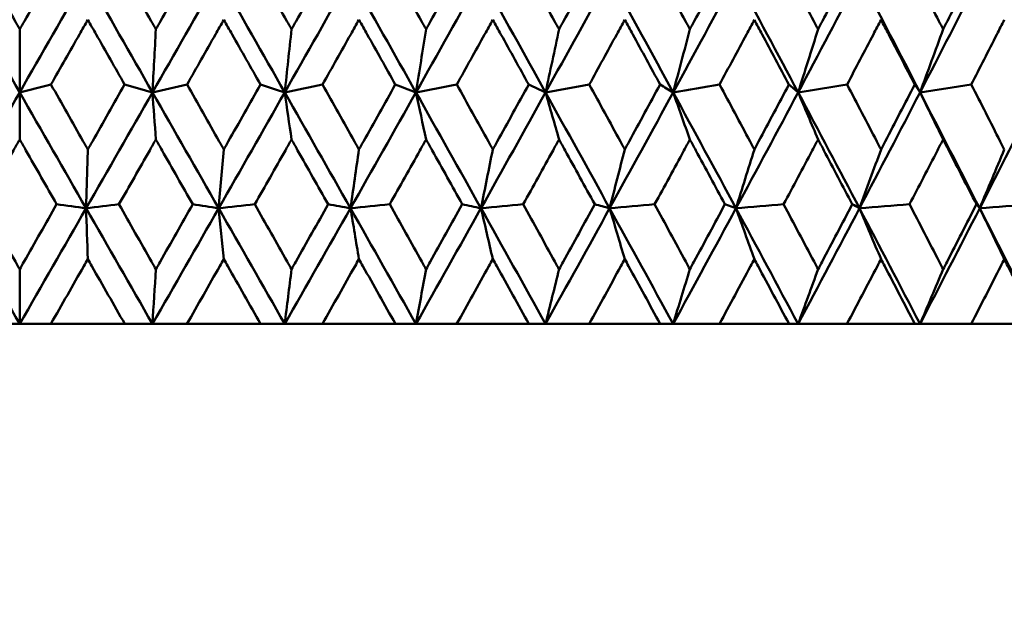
# Model space of a CAD drawing. Header units: millimetres. Extents: x 113 to 2969, y 62 to 2427.
# Tile 167 of 256: x 1363.09 to 1372.17, y 141.7 to 147.13. Entities that reach past the tile are written whole.
import ezdxf

# ---------------------------------------------------------------- set-up
doc = ezdxf.new("R2010")
doc.units = ezdxf.units.MM
doc.header["$LTSCALE"] = 12
doc.layers.add('Widoczne (ISO)', color=7, linetype='Continuous', lineweight=50)

msp = doc.modelspace()

# ---------------------------------------------------------------- linework, layer by layer
at = {"layer": 'Widoczne (ISO)'}
for p, q in [((1363.0943, 147.0462), (1363.0943, 146.4646)), ((1363.0943, 146.0305), (1363.0943, 146.4646)), ((1369.6998, 145.3959), (1369.5977, 145.4323)), ((1363.0943, 144.8339), (1363.0943, 144.3297)), ((1363.0943, 144.3297), (1362.8068, 144.3297)), ((1363.3818, 144.3297), (1363.0943, 144.3297)), ((1363.3818, 144.3297), (1364.0631, 144.3297)), ((1364.3187, 144.3297), (1364.0631, 144.3297)), ((1364.6369, 144.3297), (1364.3187, 144.3297)), ((1364.6369, 144.3297), (1365.3155, 144.3297)), ((1365.5383, 144.3297), (1365.3155, 144.3297)), ((1365.8859, 144.3297), (1365.5383, 144.3297)), ((1365.8859, 144.3297), (1366.5592, 144.3297)), ((1366.7482, 144.3297), (1366.5592, 144.3297)), ((1367.1239, 144.3297), (1366.7482, 144.3297)), ((1367.1239, 144.3297), (1367.7891, 144.3297)), ((1367.9438, 144.3297), (1367.7891, 144.3297)), ((1368.346, 144.3297), (1367.9438, 144.3297)), ((1368.346, 144.3297), (1369.0006, 144.3297)), ((1369.1201, 144.3297), (1369.0006, 144.3297)), ((1369.5474, 144.3297), (1369.1201, 144.3297)), ((1369.5474, 144.3297), (1370.1887, 144.3297)), ((1370.2727, 144.3297), (1370.1887, 144.3297)), ((1370.7233, 144.3297), (1370.2727, 144.3297)), ((1370.7233, 144.3297), (1371.3489, 144.3297)), ((1371.397, 144.3297), (1371.3489, 144.3297)), ((1371.8691, 144.3297), (1371.397, 144.3297)), ((1371.8691, 144.3297), (1372.4765, 144.3297))]:
    msp.add_line(p, q, dxfattribs=at)
msp.add_circle((1363.0943, 112.3297), 50, dxfattribs=at)
for points, knots in [([(1362.7556, 147.6442), (1362.8541, 147.4702), (1362.9527, 147.2962), (1363.0656, 147.0969), (1363.08, 147.0715), (1363.0943, 147.0462)], [0.01556037, 0.01556037, 0.01556037, 0.01556037, 0.07555527, 0.07555527, 0.08428623, 0.08428623, 0.08428623, 0.08428623]), ([(1363.0943, 147.0462), (1363.1086, 147.0715), (1363.123, 147.0968), (1363.2359, 147.2961), (1363.3345, 147.4702), (1363.433, 147.6442)], [0.06686277, 0.06686277, 0.06686277, 0.06686277, 0.07557848, 0.07557848, 0.13558897, 0.13558897, 0.13558897, 0.13558897]), ([(1364.0119, 147.6442), (1364.1103, 147.4702), (1364.2088, 147.2962), (1364.3215, 147.0969), (1364.3358, 147.0715), (1364.3501, 147.0462)], [0.01556037, 0.01556037, 0.01556037, 0.01556037, 0.07555527, 0.07555527, 0.08428623, 0.08428623, 0.08428623, 0.08428623]), ([(1364.3501, 147.0462), (1364.3644, 147.0715), (1364.3787, 147.0968), (1364.4914, 147.2961), (1364.5897, 147.4702), (1364.688, 147.6442)], [0.06686277, 0.06686277, 0.06686277, 0.06686277, 0.07557848, 0.07557848, 0.13558897, 0.13558897, 0.13558897, 0.13558897]), ([(1365.2646, 147.6442), (1365.3625, 147.4702), (1365.4604, 147.2962), (1365.5725, 147.0969), (1365.5867, 147.0715), (1365.601, 147.0462)], [0.01556037, 0.01556037, 0.01556037, 0.01556037, 0.07555527, 0.07555527, 0.08428623, 0.08428623, 0.08428623, 0.08428623]), ([(1365.601, 147.0462), (1365.6152, 147.0715), (1365.6294, 147.0968), (1365.7414, 147.2961), (1365.8391, 147.4702), (1365.9366, 147.6442)], [0.06686277, 0.06686277, 0.06686277, 0.06686277, 0.07557848, 0.07557848, 0.13558897, 0.13558897, 0.13558897, 0.13558897]), ([(1366.5087, 147.6442), (1366.6058, 147.4702), (1366.7028, 147.2962), (1366.8137, 147.0969), (1366.8278, 147.0715), (1366.8419, 147.0462)], [0.01556037, 0.01556037, 0.01556037, 0.01556037, 0.07555527, 0.07555527, 0.08428623, 0.08428623, 0.08428623, 0.08428623]), ([(1366.8419, 147.0462), (1366.856, 147.0715), (1366.8701, 147.0968), (1366.981, 147.2961), (1367.0776, 147.4702), (1367.1741, 147.6442)], [0.06686277, 0.06686277, 0.06686277, 0.06686277, 0.07557848, 0.07557848, 0.13558897, 0.13558897, 0.13558897, 0.13558897]), ([(1367.7393, 147.6442), (1367.8352, 147.4702), (1367.9309, 147.2962), (1368.0403, 147.0969), (1368.0542, 147.0715), (1368.0681, 147.0462)], [0.01556037, 0.01556037, 0.01556037, 0.01556037, 0.07555527, 0.07555527, 0.08428623, 0.08428623, 0.08428623, 0.08428623]), ([(1368.0681, 147.0462), (1368.082, 147.0715), (1368.0958, 147.0968), (1368.2052, 147.2961), (1368.3004, 147.4702), (1368.3954, 147.6442)], [0.06686277, 0.06686277, 0.06686277, 0.06686277, 0.07557848, 0.07557848, 0.13558897, 0.13558897, 0.13558897, 0.13558897]), ([(1368.9517, 147.6442), (1369.0459, 147.4702), (1369.1399, 147.2962), (1369.2474, 147.0969), (1369.261, 147.0715), (1369.2746, 147.0462)], [0.01556037, 0.01556037, 0.01556037, 0.01556037, 0.07555527, 0.07555527, 0.08428623, 0.08428623, 0.08428623, 0.08428623]), ([(1369.2746, 147.0462), (1369.2883, 147.0715), (1369.3019, 147.0968), (1369.4092, 147.2961), (1369.5027, 147.4702), (1369.5959, 147.6442)], [0.06686277, 0.06686277, 0.06686277, 0.06686277, 0.07557848, 0.07557848, 0.13558897, 0.13558897, 0.13558897, 0.13558897]), ([(1370.1408, 147.6442), (1370.2331, 147.4702), (1370.325, 147.2962), (1370.4301, 147.0969), (1370.4435, 147.0715), (1370.4568, 147.0462)], [0.01556037, 0.01556037, 0.01556037, 0.01556037, 0.07555527, 0.07555527, 0.08428623, 0.08428623, 0.08428623, 0.08428623]), ([(1370.4568, 147.0462), (1370.4701, 147.0715), (1370.4834, 147.0968), (1370.5883, 147.2961), (1370.6796, 147.4702), (1370.7706, 147.6442)], [0.06686277, 0.06686277, 0.06686277, 0.06686277, 0.07557848, 0.07557848, 0.13558897, 0.13558897, 0.13558897, 0.13558897]), ([(1371.3022, 147.6442), (1371.3921, 147.4702), (1371.4816, 147.2962), (1371.5839, 147.0969), (1371.5969, 147.0715), (1371.6099, 147.0462)], [0.01556037, 0.01556037, 0.01556037, 0.01556037, 0.07555527, 0.07555527, 0.08428623, 0.08428623, 0.08428623, 0.08428623]), ([(1371.6099, 147.0462), (1371.6229, 147.0715), (1371.6358, 147.0968), (1371.7379, 147.2961), (1371.8267, 147.4702), (1371.9151, 147.6442)], [0.06686277, 0.06686277, 0.06686277, 0.06686277, 0.07557848, 0.07557848, 0.13558897, 0.13558897, 0.13558897, 0.13558897]), ([(1363.7225, 147.135), (1363.6969, 147.0899), (1363.6712, 147.0448), (1363.558, 146.8456), (1363.4704, 146.6915), (1363.3827, 146.5374)], [0.04598621, 0.04598621, 0.04598621, 0.04598621, 0.06155279, 0.06155279, 0.11473062, 0.11473062, 0.11473062, 0.11473062]), ([(1364.0621, 146.5374), (1363.9746, 146.6915), (1363.887, 146.8456), (1363.7738, 147.0447), (1363.7482, 147.0899), (1363.7225, 147.135)], [0.00838421, 0.00838421, 0.00838421, 0.00838421, 0.06155515, 0.06155515, 0.07712864, 0.07712864, 0.07712864, 0.07712864]), ([(1364.9765, 147.135), (1364.9509, 147.0899), (1364.9254, 147.0448), (1364.8126, 146.8456), (1364.7252, 146.6915), (1364.6378, 146.5374)], [0.04598621, 0.04598621, 0.04598621, 0.04598621, 0.06155279, 0.06155279, 0.11473062, 0.11473062, 0.11473062, 0.11473062]), ([(1365.3146, 146.5374), (1365.2275, 146.6915), (1365.1403, 146.8456), (1365.0276, 147.0447), (1365.002, 147.0899), (1364.9765, 147.135)], [0.00838421, 0.00838421, 0.00838421, 0.00838421, 0.06155515, 0.06155515, 0.07712864, 0.07712864, 0.07712864, 0.07712864]), ([(1366.223, 147.135), (1366.1977, 147.0899), (1366.1723, 147.0448), (1366.0604, 146.8456), (1365.9737, 146.6915), (1365.8869, 146.5374)], [0.04598621, 0.04598621, 0.04598621, 0.04598621, 0.06155279, 0.06155279, 0.11473062, 0.11473062, 0.11473062, 0.11473062]), ([(1366.5582, 146.5374), (1366.4719, 146.6915), (1366.3855, 146.8456), (1366.2737, 147.0447), (1366.2483, 147.0899), (1366.223, 147.135)], [0.00838421, 0.00838421, 0.00838421, 0.00838421, 0.06155515, 0.06155515, 0.07712864, 0.07712864, 0.07712864, 0.07712864]), ([(1367.4572, 147.135), (1367.4321, 147.0899), (1367.4071, 147.0448), (1367.2964, 146.8456), (1367.2107, 146.6915), (1367.1249, 146.5374)], [0.04598621, 0.04598621, 0.04598621, 0.04598621, 0.06155279, 0.06155279, 0.11473062, 0.11473062, 0.11473062, 0.11473062]), ([(1367.7882, 146.5374), (1367.703, 146.6915), (1367.6177, 146.8456), (1367.5073, 147.0447), (1367.4822, 147.0899), (1367.4572, 147.135)], [0.00838421, 0.00838421, 0.00838421, 0.00838421, 0.06155515, 0.06155515, 0.07712864, 0.07712864, 0.07712864, 0.07712864]), ([(1368.6741, 147.135), (1368.6495, 147.0899), (1368.6248, 147.0448), (1368.5159, 146.8456), (1368.4315, 146.6915), (1368.347, 146.5374)], [0.04598621, 0.04598621, 0.04598621, 0.04598621, 0.06155279, 0.06155279, 0.11473062, 0.11473062, 0.11473062, 0.11473062]), ([(1368.9997, 146.5374), (1368.916, 146.6915), (1368.8321, 146.8456), (1368.7234, 147.0447), (1368.6988, 147.0899), (1368.6741, 147.135)], [0.00838421, 0.00838421, 0.00838421, 0.00838421, 0.06155515, 0.06155515, 0.07712864, 0.07712864, 0.07712864, 0.07712864]), ([(1369.8691, 147.135), (1369.8449, 147.0899), (1369.8208, 147.0448), (1369.714, 146.8456), (1369.6313, 146.6915), (1369.5483, 146.5374)], [0.04598621, 0.04598621, 0.04598621, 0.04598621, 0.06155279, 0.06155279, 0.11473062, 0.11473062, 0.11473062, 0.11473062]), ([(1370.1879, 146.5374), (1370.1059, 146.6915), (1370.0238, 146.8456), (1369.9173, 147.0447), (1369.8932, 147.0899), (1369.8691, 147.135)], [0.00838421, 0.00838421, 0.00838421, 0.00838421, 0.06155515, 0.06155515, 0.07712864, 0.07712864, 0.07712864, 0.07712864]), ([(1371.0373, 147.135), (1371.0137, 147.0899), (1370.9902, 147.0448), (1370.886, 146.8456), (1370.8052, 146.6915), (1370.7242, 146.5374)], [0.04598621, 0.04598621, 0.04598621, 0.04598621, 0.06155279, 0.06155279, 0.11473062, 0.11473062, 0.11473062, 0.11473062]), ([(1371.348, 146.5374), (1371.2682, 146.6915), (1371.1882, 146.8456), (1371.0844, 147.0447), (1371.0608, 147.0899), (1371.0373, 147.135)], [0.00838421, 0.00838421, 0.00838421, 0.00838421, 0.06155515, 0.06155515, 0.07712864, 0.07712864, 0.07712864, 0.07712864]), ([(1372.1741, 147.135), (1372.1513, 147.0899), (1372.1284, 147.0448), (1372.0272, 146.8456), (1371.9487, 146.6915), (1371.87, 146.5374)], [0.04598621, 0.04598621, 0.04598621, 0.04598621, 0.06155279, 0.06155279, 0.11473062, 0.11473062, 0.11473062, 0.11473062]), ([(1363.3827, 146.5374), (1363.4821, 146.3623), (1363.5814, 146.1872), (1363.6947, 145.9876), (1363.7086, 145.9631), (1363.7225, 145.9386)], [0.01044349, 0.01044349, 0.01044349, 0.01044349, 0.07085106, 0.07085106, 0.07930241, 0.07930241, 0.07930241, 0.07930241]), ([(1363.7225, 145.9386), (1363.7364, 145.963), (1363.7503, 145.9875), (1363.8636, 146.1871), (1363.9629, 146.3623), (1364.0621, 146.5374)], [0.06241522, 0.06241522, 0.06241522, 0.06241522, 0.0708546, 0.0708546, 0.13127416, 0.13127416, 0.13127416, 0.13127416]), ([(1364.6378, 146.5374), (1364.7369, 146.3623), (1364.8359, 146.1872), (1364.9488, 145.9876), (1364.9626, 145.9631), (1364.9765, 145.9386)], [0.01044349, 0.01044349, 0.01044349, 0.01044349, 0.07085106, 0.07085106, 0.07930241, 0.07930241, 0.07930241, 0.07930241]), ([(1364.9765, 145.9386), (1364.9903, 145.963), (1365.0041, 145.9875), (1365.1169, 146.1871), (1365.2158, 146.3623), (1365.3146, 146.5374)], [0.06241522, 0.06241522, 0.06241522, 0.06241522, 0.0708546, 0.0708546, 0.13127416, 0.13127416, 0.13127416, 0.13127416]), ([(1365.8869, 146.5374), (1365.9852, 146.3623), (1366.0835, 146.1872), (1366.1955, 145.9876), (1366.2093, 145.9631), (1366.223, 145.9386)], [0.01044349, 0.01044349, 0.01044349, 0.01044349, 0.07085106, 0.07085106, 0.07930241, 0.07930241, 0.07930241, 0.07930241]), ([(1366.223, 145.9386), (1366.2367, 145.963), (1366.2504, 145.9875), (1366.3623, 146.1871), (1366.4604, 146.3623), (1366.5582, 146.5374)], [0.06241522, 0.06241522, 0.06241522, 0.06241522, 0.0708546, 0.0708546, 0.13127416, 0.13127416, 0.13127416, 0.13127416]), ([(1367.1249, 146.5374), (1367.2222, 146.3623), (1367.3194, 146.1872), (1367.43, 145.9876), (1367.4436, 145.9631), (1367.4572, 145.9386)], [0.01044349, 0.01044349, 0.01044349, 0.01044349, 0.07085106, 0.07085106, 0.07930241, 0.07930241, 0.07930241, 0.07930241]), ([(1367.4572, 145.9386), (1367.4707, 145.963), (1367.4843, 145.9875), (1367.5948, 146.1871), (1367.6916, 146.3623), (1367.7882, 146.5374)], [0.06241522, 0.06241522, 0.06241522, 0.06241522, 0.0708546, 0.0708546, 0.13127416, 0.13127416, 0.13127416, 0.13127416]), ([(1368.347, 146.5374), (1368.4428, 146.3623), (1368.5385, 146.1872), (1368.6474, 145.9876), (1368.6608, 145.9631), (1368.6741, 145.9386)], [0.01044349, 0.01044349, 0.01044349, 0.01044349, 0.07085106, 0.07085106, 0.07930241, 0.07930241, 0.07930241, 0.07930241]), ([(1368.6741, 145.9386), (1368.6875, 145.963), (1368.7008, 145.9875), (1368.8096, 146.1871), (1368.9048, 146.3623), (1368.9997, 146.5374)], [0.06241522, 0.06241522, 0.06241522, 0.06241522, 0.0708546, 0.0708546, 0.13127416, 0.13127416, 0.13127416, 0.13127416]), ([(1369.5483, 146.5374), (1369.6423, 146.3623), (1369.7362, 146.1872), (1369.8429, 145.9876), (1369.856, 145.9631), (1369.8691, 145.9386)], [0.01044349, 0.01044349, 0.01044349, 0.01044349, 0.07085106, 0.07085106, 0.07930241, 0.07930241, 0.07930241, 0.07930241]), ([(1369.8691, 145.9386), (1369.8821, 145.963), (1369.8952, 145.9875), (1370.0018, 146.1871), (1370.095, 146.3623), (1370.1879, 146.5374)], [0.06241522, 0.06241522, 0.06241522, 0.06241522, 0.0708546, 0.0708546, 0.13127416, 0.13127416, 0.13127416, 0.13127416]), ([(1370.7242, 146.5374), (1370.816, 146.3623), (1370.9076, 146.1872), (1371.0117, 145.9876), (1371.0245, 145.9631), (1371.0373, 145.9386)], [0.01044349, 0.01044349, 0.01044349, 0.01044349, 0.07085106, 0.07085106, 0.07930241, 0.07930241, 0.07930241, 0.07930241]), ([(1371.0373, 145.9386), (1371.05, 145.963), (1371.0628, 145.9875), (1371.1667, 146.1871), (1371.2575, 146.3623), (1371.348, 146.5374)], [0.06241522, 0.06241522, 0.06241522, 0.06241522, 0.0708546, 0.0708546, 0.13127416, 0.13127416, 0.13127416, 0.13127416]), ([(1371.87, 146.5374), (1371.9592, 146.3623), (1372.0482, 146.1872), (1372.1493, 145.9876), (1372.1617, 145.9631), (1372.1741, 145.9386)], [0.01044349, 0.01044349, 0.01044349, 0.01044349, 0.07085106, 0.07085106, 0.07930241, 0.07930241, 0.07930241, 0.07930241]), ([(1363.0943, 146.0305), (1363.0753, 145.9971), (1363.0562, 145.9636), (1362.9427, 145.7642), (1362.8482, 145.5982), (1362.7537, 145.4323)], [0.04993807, 0.04993807, 0.04993807, 0.04993807, 0.0614821, 0.0614821, 0.11877783, 0.11877783, 0.11877783, 0.11877783]), ([(1363.4349, 145.4323), (1363.3404, 145.5982), (1363.2459, 145.7642), (1363.1324, 145.9636), (1363.1134, 145.9971), (1363.0943, 146.0305)], [0.00418374, 0.00418374, 0.00418374, 0.00418374, 0.06147247, 0.06147247, 0.07302352, 0.07302352, 0.07302352, 0.07302352]), ([(1364.3501, 146.0305), (1364.3311, 145.9971), (1364.3121, 145.9636), (1364.1988, 145.7642), (1364.1045, 145.5982), (1364.01, 145.4323)], [0.04993807, 0.04993807, 0.04993807, 0.04993807, 0.0614821, 0.0614821, 0.11877783, 0.11877783, 0.11877783, 0.11877783]), ([(1364.6898, 145.4323), (1364.5956, 145.5982), (1364.5014, 145.7642), (1364.3881, 145.9636), (1364.3691, 145.9971), (1364.3501, 146.0305)], [0.00418374, 0.00418374, 0.00418374, 0.00418374, 0.06147247, 0.06147247, 0.07302352, 0.07302352, 0.07302352, 0.07302352]), ([(1365.601, 146.0305), (1365.5821, 145.9971), (1365.5632, 145.9636), (1365.4505, 145.7642), (1365.3567, 145.5982), (1365.2627, 145.4323)], [0.04993807, 0.04993807, 0.04993807, 0.04993807, 0.0614821, 0.0614821, 0.11877783, 0.11877783, 0.11877783, 0.11877783]), ([(1365.9385, 145.4323), (1365.845, 145.5982), (1365.7513, 145.7642), (1365.6388, 145.9636), (1365.6199, 145.9971), (1365.601, 146.0305)], [0.00418374, 0.00418374, 0.00418374, 0.00418374, 0.06147247, 0.06147247, 0.07302352, 0.07302352, 0.07302352, 0.07302352]), ([(1366.8419, 146.0305), (1366.8232, 145.9971), (1366.8045, 145.9636), (1366.693, 145.7642), (1366.6, 145.5982), (1366.5068, 145.4323)], [0.04993807, 0.04993807, 0.04993807, 0.04993807, 0.0614821, 0.0614821, 0.11877783, 0.11877783, 0.11877783, 0.11877783]), ([(1367.1759, 145.4323), (1367.0834, 145.5982), (1366.9908, 145.7642), (1366.8793, 145.9636), (1366.8606, 145.9971), (1366.8419, 146.0305)], [0.00418374, 0.00418374, 0.00418374, 0.00418374, 0.06147247, 0.06147247, 0.07302352, 0.07302352, 0.07302352, 0.07302352]), ([(1368.0681, 146.0305), (1368.0497, 145.9971), (1368.0312, 145.9636), (1367.9212, 145.7642), (1367.8294, 145.5982), (1367.7375, 145.4323)], [0.04993807, 0.04993807, 0.04993807, 0.04993807, 0.0614821, 0.0614821, 0.11877783, 0.11877783, 0.11877783, 0.11877783]), ([(1368.3973, 145.4323), (1368.3061, 145.5982), (1368.2149, 145.7642), (1368.105, 145.9636), (1368.0866, 145.9971), (1368.0681, 146.0305)], [0.00418374, 0.00418374, 0.00418374, 0.00418374, 0.06147247, 0.06147247, 0.07302352, 0.07302352, 0.07302352, 0.07302352]), ([(1369.2746, 146.0305), (1369.2565, 145.9971), (1369.2384, 145.9636), (1369.1304, 145.7642), (1369.0402, 145.5982), (1368.9498, 145.4323)], [0.04993807, 0.04993807, 0.04993807, 0.04993807, 0.0614821, 0.0614821, 0.11877783, 0.11877783, 0.11877783, 0.11877783]), ([(1369.5977, 145.4323), (1369.5083, 145.5982), (1369.4187, 145.7642), (1369.3109, 145.9636), (1369.2928, 145.9971), (1369.2746, 146.0305)], [0.00418374, 0.00418374, 0.00418374, 0.00418374, 0.06147247, 0.06147247, 0.07302352, 0.07302352, 0.07302352, 0.07302352]), ([(1370.4568, 146.0305), (1370.4391, 145.9971), (1370.4214, 145.9636), (1370.3157, 145.7642), (1370.2275, 145.5982), (1370.1391, 145.4323)], [0.04993807, 0.04993807, 0.04993807, 0.04993807, 0.0614821, 0.0614821, 0.11877783, 0.11877783, 0.11877783, 0.11877783]), ([(1370.7724, 145.4323), (1370.6851, 145.5982), (1370.5976, 145.7642), (1370.4922, 145.9636), (1370.4745, 145.9971), (1370.4568, 146.0305)], [0.00418374, 0.00418374, 0.00418374, 0.00418374, 0.06147247, 0.06147247, 0.07302352, 0.07302352, 0.07302352, 0.07302352]), ([(1371.6099, 146.0305), (1371.5927, 145.9971), (1371.5754, 145.9636), (1371.4726, 145.7642), (1371.3867, 145.5982), (1371.3005, 145.4323)], [0.04993807, 0.04993807, 0.04993807, 0.04993807, 0.0614821, 0.0614821, 0.11877783, 0.11877783, 0.11877783, 0.11877783]), ([(1371.9168, 145.4323), (1371.832, 145.5982), (1371.7469, 145.7642), (1371.6443, 145.9636), (1371.6271, 145.9971), (1371.6099, 146.0305)], [0.00418374, 0.00418374, 0.00418374, 0.00418374, 0.06147247, 0.06147247, 0.07302352, 0.07302352, 0.07302352, 0.07302352]), ([(1362.7537, 145.4323), (1362.854, 145.256), (1362.9542, 145.0798), (1363.0678, 144.8804), (1363.0811, 144.8571), (1363.0943, 144.8339)], [0.00523804, 0.00523804, 0.00523804, 0.00523804, 0.06606705, 0.06606705, 0.07409033, 0.07409033, 0.07409033, 0.07409033]), ([(1363.0943, 144.8339), (1363.1075, 144.8571), (1363.1208, 144.8803), (1363.2343, 145.0797), (1363.3346, 145.256), (1363.4349, 145.4323)], [0.05804162, 0.05804162, 0.05804162, 0.05804162, 0.06605559, 0.06605559, 0.12689392, 0.12689392, 0.12689392, 0.12689392]), ([(1364.01, 145.4323), (1364.1102, 145.256), (1364.2103, 145.0798), (1364.3237, 144.8804), (1364.3369, 144.8571), (1364.3501, 144.8339)], [0.00523804, 0.00523804, 0.00523804, 0.00523804, 0.06606705, 0.06606705, 0.07409033, 0.07409033, 0.07409033, 0.07409033]), ([(1364.3501, 144.8339), (1364.3633, 144.8571), (1364.3765, 144.8803), (1364.4899, 145.0797), (1364.5899, 145.256), (1364.6898, 145.4323)], [0.05804162, 0.05804162, 0.05804162, 0.05804162, 0.06605559, 0.06605559, 0.12689392, 0.12689392, 0.12689392, 0.12689392]), ([(1365.2627, 145.4323), (1365.3624, 145.256), (1365.462, 145.0798), (1365.5747, 144.8804), (1365.5878, 144.8571), (1365.601, 144.8339)], [0.00523804, 0.00523804, 0.00523804, 0.00523804, 0.06606705, 0.06606705, 0.07409033, 0.07409033, 0.07409033, 0.07409033]), ([(1365.601, 144.8339), (1365.6141, 144.8571), (1365.6272, 144.8803), (1365.7399, 145.0797), (1365.8393, 145.256), (1365.9385, 145.4323)], [0.05804162, 0.05804162, 0.05804162, 0.05804162, 0.06605559, 0.06605559, 0.12689392, 0.12689392, 0.12689392, 0.12689392]), ([(1366.5068, 145.4323), (1366.6056, 145.256), (1366.7043, 145.0798), (1366.8159, 144.8804), (1366.8289, 144.8571), (1366.8419, 144.8339)], [0.00523804, 0.00523804, 0.00523804, 0.00523804, 0.06606705, 0.06606705, 0.07409033, 0.07409033, 0.07409033, 0.07409033]), ([(1366.8419, 144.8339), (1366.8549, 144.8571), (1366.8679, 144.8803), (1366.9794, 145.0797), (1367.0778, 145.256), (1367.1759, 145.4323)], [0.05804162, 0.05804162, 0.05804162, 0.05804162, 0.06605559, 0.06605559, 0.12689392, 0.12689392, 0.12689392, 0.12689392]), ([(1367.7375, 145.4323), (1367.835, 145.256), (1367.9324, 145.0798), (1368.0425, 144.8804), (1368.0553, 144.8571), (1368.0681, 144.8339)], [0.00523804, 0.00523804, 0.00523804, 0.00523804, 0.06606705, 0.06606705, 0.07409033, 0.07409033, 0.07409033, 0.07409033]), ([(1368.0681, 144.8339), (1368.0809, 144.8571), (1368.0937, 144.8803), (1368.2037, 145.0797), (1368.3006, 145.256), (1368.3973, 145.4323)], [0.05804162, 0.05804162, 0.05804162, 0.05804162, 0.06605559, 0.06605559, 0.12689392, 0.12689392, 0.12689392, 0.12689392]), ([(1368.9498, 145.4323), (1369.0457, 145.256), (1369.1414, 145.0798), (1369.2495, 144.8804), (1369.2621, 144.8571), (1369.2746, 144.8339)], [0.00523804, 0.00523804, 0.00523804, 0.00523804, 0.06606705, 0.06606705, 0.07409033, 0.07409033, 0.07409033, 0.07409033]), ([(1369.2746, 144.8339), (1369.2872, 144.8571), (1369.2998, 144.8803), (1369.4078, 145.0797), (1369.5029, 145.256), (1369.5977, 145.4323)], [0.05804162, 0.05804162, 0.05804162, 0.05804162, 0.06605559, 0.06605559, 0.12689392, 0.12689392, 0.12689392, 0.12689392]), ([(1370.1391, 145.4323), (1370.2329, 145.256), (1370.3265, 145.0798), (1370.4322, 144.8804), (1370.4445, 144.8571), (1370.4568, 144.8339)], [0.00523804, 0.00523804, 0.00523804, 0.00523804, 0.06606705, 0.06606705, 0.07409033, 0.07409033, 0.07409033, 0.07409033]), ([(1370.4568, 144.8339), (1370.4691, 144.8571), (1370.4814, 144.8803), (1370.5869, 145.0797), (1370.6798, 145.256), (1370.7724, 145.4323)], [0.05804162, 0.05804162, 0.05804162, 0.05804162, 0.06605559, 0.06605559, 0.12689392, 0.12689392, 0.12689392, 0.12689392]), ([(1371.3005, 145.4323), (1371.3919, 145.256), (1371.4831, 145.0798), (1371.5859, 144.8804), (1371.5979, 144.8571), (1371.6099, 144.8339)], [0.00523804, 0.00523804, 0.00523804, 0.00523804, 0.06606705, 0.06606705, 0.07409033, 0.07409033, 0.07409033, 0.07409033]), ([(1371.6099, 144.8339), (1371.6219, 144.8571), (1371.6338, 144.8803), (1371.7365, 145.0797), (1371.8269, 145.256), (1371.9168, 145.4323)], [0.05804162, 0.05804162, 0.05804162, 0.05804162, 0.06605559, 0.06605559, 0.12689392, 0.12689392, 0.12689392, 0.12689392]), ([(1363.7225, 144.9273), (1363.7103, 144.9057), (1363.698, 144.8842), (1363.5845, 144.685), (1363.4832, 144.5073), (1363.3818, 144.3297)], [0.05393723, 0.05393723, 0.05393723, 0.05393723, 0.06137399, 0.06137399, 0.12273355, 0.12273355, 0.12273355, 0.12273355]), ([(1364.0631, 144.3297), (1363.9618, 144.5073), (1363.8606, 144.6849), (1363.7471, 144.8842), (1363.7348, 144.9057), (1363.7225, 144.9273)], [0, 0, 0, 0, 0.06135239, 0.06135239, 0.06879633, 0.06879633, 0.06879633, 0.06879633]), ([(1364.9765, 144.9273), (1364.9643, 144.9057), (1364.952, 144.8842), (1364.8389, 144.685), (1364.738, 144.5073), (1364.6369, 144.3297)], [0.05393723, 0.05393723, 0.05393723, 0.05393723, 0.06137399, 0.06137399, 0.12273355, 0.12273355, 0.12273355, 0.12273355]), ([(1365.3155, 144.3297), (1365.2148, 144.5073), (1365.114, 144.6849), (1365.0009, 144.8842), (1364.9887, 144.9057), (1364.9765, 144.9273)], [0, 0, 0, 0, 0.06135239, 0.06135239, 0.06879633, 0.06879633, 0.06879633, 0.06879633]), ([(1366.223, 144.9273), (1366.2109, 144.9057), (1366.1987, 144.8842), (1366.0865, 144.685), (1365.9863, 144.5073), (1365.8859, 144.3297)], [0.05393723, 0.05393723, 0.05393723, 0.05393723, 0.06137399, 0.06137399, 0.12273355, 0.12273355, 0.12273355, 0.12273355]), ([(1366.5592, 144.3297), (1366.4593, 144.5073), (1366.3594, 144.6849), (1366.2473, 144.8842), (1366.2351, 144.9057), (1366.223, 144.9273)], [0, 0, 0, 0, 0.06135239, 0.06135239, 0.06879633, 0.06879633, 0.06879633, 0.06879633]), ([(1367.4572, 144.9273), (1367.4452, 144.9057), (1367.4332, 144.8842), (1367.3223, 144.685), (1367.2232, 144.5073), (1367.1239, 144.3297)], [0.05393723, 0.05393723, 0.05393723, 0.05393723, 0.06137399, 0.06137399, 0.12273355, 0.12273355, 0.12273355, 0.12273355]), ([(1367.7891, 144.3297), (1367.6906, 144.5073), (1367.5919, 144.6849), (1367.4812, 144.8842), (1367.4692, 144.9057), (1367.4572, 144.9273)], [0, 0, 0, 0, 0.06135239, 0.06135239, 0.06879633, 0.06879633, 0.06879633, 0.06879633]), ([(1368.6741, 144.9273), (1368.6623, 144.9057), (1368.6506, 144.8842), (1368.5414, 144.685), (1368.4439, 144.5073), (1368.346, 144.3297)], [0.05393723, 0.05393723, 0.05393723, 0.05393723, 0.06137399, 0.06137399, 0.12273355, 0.12273355, 0.12273355, 0.12273355]), ([(1369.0006, 144.3297), (1368.9038, 144.5073), (1368.8067, 144.6849), (1368.6977, 144.8842), (1368.6859, 144.9057), (1368.6741, 144.9273)], [0, 0, 0, 0, 0.06135239, 0.06135239, 0.06879633, 0.06879633, 0.06879633, 0.06879633]), ([(1369.8691, 144.9273), (1369.8575, 144.9057), (1369.846, 144.8842), (1369.739, 144.685), (1369.6434, 144.5073), (1369.5474, 144.3297)], [0.05393723, 0.05393723, 0.05393723, 0.05393723, 0.06137399, 0.06137399, 0.12273355, 0.12273355, 0.12273355, 0.12273355]), ([(1370.1887, 144.3297), (1370.094, 144.5073), (1369.999, 144.6849), (1369.8922, 144.8842), (1369.8806, 144.9057), (1369.8691, 144.9273)], [0, 0, 0, 0, 0.06135239, 0.06135239, 0.06879633, 0.06879633, 0.06879633, 0.06879633]), ([(1371.0373, 144.9273), (1371.026, 144.9057), (1371.0147, 144.8842), (1370.9104, 144.685), (1370.817, 144.5073), (1370.7233, 144.3297)], [0.05393723, 0.05393723, 0.05393723, 0.05393723, 0.06137399, 0.06137399, 0.12273355, 0.12273355, 0.12273355, 0.12273355]), ([(1371.3489, 144.3297), (1371.2566, 144.5073), (1371.164, 144.6849), (1371.0598, 144.8842), (1371.0485, 144.9057), (1371.0373, 144.9273)], [0, 0, 0, 0, 0.06135239, 0.06135239, 0.06879633, 0.06879633, 0.06879633, 0.06879633]), ([(1372.1741, 144.9273), (1372.1632, 144.9057), (1372.1522, 144.8842), (1372.051, 144.685), (1371.9602, 144.5073), (1371.8691, 144.3297)], [0.05393723, 0.05393723, 0.05393723, 0.05393723, 0.06137399, 0.06137399, 0.12273355, 0.12273355, 0.12273355, 0.12273355]), ([(1372.4765, 144.3297), (1372.3869, 144.5073), (1372.2971, 144.6849), (1372.196, 144.8842), (1372.1851, 144.9057), (1372.1741, 144.9273)], [0, 0, 0, 0, 0.06135239, 0.06135239, 0.06879633, 0.06879633, 0.06879633, 0.06879633])]:
    msp.add_open_spline(points, degree=3, knots=knots, dxfattribs=at)
for points in [[(1363.0943, 146.4646), (1362.89, 146.8213), (1362.6858, 147.178), (1362.4817, 147.5347)], [(1363.0943, 146.4646), (1363.2986, 146.8213), (1363.5028, 147.178), (1363.7069, 147.5347)], [(1364.3188, 146.4646), (1364.1149, 146.8213), (1363.9109, 147.178), (1363.7069, 147.5347)], [(1364.3188, 146.4646), (1364.5227, 146.8213), (1364.7264, 147.178), (1364.9296, 147.5347)], [(1365.5384, 146.4646), (1365.3358, 146.8213), (1365.1328, 147.178), (1364.9296, 147.5347)], [(1365.5384, 146.4646), (1365.7412, 146.8213), (1365.9434, 147.178), (1366.1451, 147.5347)], [(1366.7484, 146.4646), (1366.5478, 146.8213), (1366.3467, 147.178), (1366.1451, 147.5347)], [(1366.7484, 146.4646), (1366.9492, 146.8213), (1367.1493, 147.178), (1367.3486, 147.5347)], [(1367.944, 146.4646), (1367.7462, 146.8213), (1367.5477, 147.178), (1367.3486, 147.5347)], [(1367.944, 146.4646), (1368.142, 146.8213), (1368.3391, 147.178), (1368.5352, 147.5347)], [(1369.1204, 146.4646), (1368.9262, 146.8213), (1368.7311, 147.178), (1368.5352, 147.5347)], [(1369.1204, 146.4646), (1369.3149, 146.8213), (1369.5082, 147.178), (1369.7004, 147.5347)], [(1370.2731, 146.4646), (1370.0832, 146.8213), (1369.8923, 147.178), (1369.7004, 147.5347)], [(1370.2731, 146.4646), (1370.4632, 146.8213), (1370.652, 147.178), (1370.8396, 147.5347)], [(1371.3974, 146.4646), (1371.2127, 146.8213), (1371.0267, 147.178), (1370.8396, 147.5347)], [(1371.3974, 146.4646), (1371.5824, 146.8213), (1371.766, 147.178), (1371.9481, 147.5347)], [(1364.3501, 147.0462), (1364.3397, 146.8519), (1364.3293, 146.658), (1364.3188, 146.4646)], [(1365.601, 147.0462), (1365.5802, 146.8519), (1365.5593, 146.658), (1365.5384, 146.4646)], [(1366.8419, 147.0462), (1366.8109, 146.8519), (1366.7797, 146.658), (1366.7484, 146.4646)], [(1368.0681, 147.0462), (1368.0269, 146.8519), (1367.9855, 146.658), (1367.944, 146.4646)], [(1369.2746, 147.0462), (1369.2234, 146.8519), (1369.172, 146.658), (1369.1204, 146.4646)], [(1370.4568, 147.0462), (1370.3958, 146.8519), (1370.3345, 146.658), (1370.2731, 146.4646)], [(1371.6099, 147.0462), (1371.5393, 146.8519), (1371.4685, 146.658), (1371.3974, 146.4646)], [(1362.4818, 145.3959), (1362.686, 145.752), (1362.8902, 146.1083), (1363.0943, 146.4646)], [(1363.0943, 146.4646), (1363.1904, 146.4889), (1363.2866, 146.5131), (1363.3827, 146.5374)], [(1363.7068, 145.3959), (1363.5026, 145.752), (1363.2984, 146.1083), (1363.0943, 146.4646)], [(1363.7068, 145.3959), (1363.9111, 145.752), (1364.1151, 146.1083), (1364.3188, 146.4646)], [(1364.3188, 146.4646), (1364.2332, 146.4889), (1364.1477, 146.5131), (1364.0621, 146.5374)], [(1364.3188, 146.4646), (1364.4251, 146.4889), (1364.5315, 146.5131), (1364.6378, 146.5374)], [(1364.3501, 146.0305), (1364.3397, 146.1754), (1364.3292, 146.3201), (1364.3188, 146.4646)], [(1364.9294, 145.3959), (1364.726, 145.752), (1364.5225, 146.1083), (1364.3188, 146.4646)], [(1364.9294, 145.3959), (1365.1329, 145.752), (1365.3359, 146.1083), (1365.5384, 146.4646)], [(1365.5384, 146.4646), (1365.4638, 146.4889), (1365.3892, 146.5131), (1365.3146, 146.5374)], [(1365.5384, 146.4646), (1365.6546, 146.4889), (1365.7707, 146.5131), (1365.8869, 146.5374)], [(1365.601, 146.0305), (1365.5801, 146.1754), (1365.5593, 146.3201), (1365.5384, 146.4646)], [(1366.1448, 145.3959), (1365.943, 145.752), (1365.7409, 146.1083), (1365.5384, 146.4646)], [(1366.1448, 145.3959), (1366.3467, 145.752), (1366.5479, 146.1083), (1366.7484, 146.4646)], [(1366.7484, 146.4646), (1366.685, 146.4889), (1366.6216, 146.5131), (1366.5582, 146.5374)], [(1366.7484, 146.4646), (1366.8739, 146.4889), (1366.9994, 146.5131), (1367.1249, 146.5374)], [(1366.8419, 146.0305), (1366.8108, 146.1754), (1366.7796, 146.3201), (1366.7484, 146.4646)], [(1367.3482, 145.3959), (1367.1488, 145.752), (1366.9488, 146.1083), (1366.7484, 146.4646)], [(1367.3482, 145.3959), (1367.5476, 145.752), (1367.7462, 146.1083), (1367.944, 146.4646)], [(1367.944, 146.4646), (1367.8921, 146.4889), (1367.8402, 146.5131), (1367.7882, 146.5374)], [(1367.944, 146.4646), (1368.0783, 146.4889), (1368.2126, 146.5131), (1368.347, 146.5374)], [(1368.0681, 146.0305), (1368.0268, 146.1754), (1367.9854, 146.3201), (1367.944, 146.4646)], [(1368.5347, 145.3959), (1368.3385, 145.752), (1368.1416, 146.1083), (1367.944, 146.4646)], [(1368.5347, 145.3959), (1368.731, 145.752), (1368.9262, 146.1083), (1369.1204, 146.4646)], [(1369.1204, 146.4646), (1369.0802, 146.4889), (1369.04, 146.5131), (1368.9997, 146.5374)], [(1369.1204, 146.4646), (1369.2631, 146.4889), (1369.4057, 146.5131), (1369.5483, 146.5374)], [(1369.2746, 146.0305), (1369.2233, 146.1754), (1369.1719, 146.3201), (1369.1204, 146.4646)], [(1369.6998, 145.3959), (1369.5076, 145.752), (1369.3144, 146.1083), (1369.1204, 146.4646)], [(1369.6998, 145.3959), (1369.8921, 145.752), (1370.0832, 146.1083), (1370.2731, 146.4646)], [(1370.2731, 146.4646), (1370.2447, 146.4889), (1370.2163, 146.5131), (1370.1879, 146.5374)], [(1370.2731, 146.4646), (1370.4235, 146.4889), (1370.5738, 146.5131), (1370.7242, 146.5374)], [(1370.4568, 146.0305), (1370.3956, 146.1754), (1370.3344, 146.3201), (1370.2731, 146.4646)], [(1370.8388, 145.3959), (1370.6513, 145.752), (1370.4627, 146.1083), (1370.2731, 146.4646)], [(1370.8388, 145.3959), (1371.0264, 145.752), (1371.2126, 146.1083), (1371.3974, 146.4646)], [(1371.3974, 146.4646), (1371.381, 146.4889), (1371.3645, 146.5131), (1371.348, 146.5374)], [(1371.3974, 146.4646), (1371.5549, 146.4889), (1371.7125, 146.5131), (1371.87, 146.5374)], [(1371.6099, 146.0305), (1371.5392, 146.1754), (1371.4683, 146.3201), (1371.3974, 146.4646)], [(1371.9472, 145.3959), (1371.7652, 145.752), (1371.5819, 146.1083), (1371.3974, 146.4646)], [(1371.9472, 145.3959), (1372.1294, 145.752), (1372.31, 146.1083), (1372.489, 146.4646)], [(1363.7225, 145.9386), (1363.7173, 145.7572), (1363.7121, 145.5764), (1363.7068, 145.3959)], [(1364.9765, 145.9386), (1364.9608, 145.7572), (1364.9452, 145.5764), (1364.9294, 145.3959)], [(1366.223, 145.9386), (1366.197, 145.7572), (1366.171, 145.5764), (1366.1448, 145.3959)], [(1367.4572, 145.9386), (1367.4209, 145.7572), (1367.3846, 145.5764), (1367.3482, 145.3959)], [(1368.6741, 145.9386), (1368.6278, 145.7572), (1368.5813, 145.5764), (1368.5347, 145.3959)], [(1369.8691, 145.9386), (1369.8128, 145.7572), (1369.7564, 145.5764), (1369.6998, 145.3959)], [(1371.0373, 145.9386), (1370.9713, 145.7572), (1370.9051, 145.5764), (1370.8388, 145.3959)], [(1372.1741, 145.9386), (1372.0987, 145.7572), (1372.0231, 145.5764), (1371.9472, 145.3959)], [(1363.0943, 144.3297), (1362.89, 144.6849), (1362.6858, 145.0403), (1362.4818, 145.3959)], [(1363.0943, 144.3297), (1363.2987, 144.6849), (1363.5029, 145.0403), (1363.7068, 145.3959)], [(1363.7068, 145.3959), (1363.6162, 145.408), (1363.5255, 145.4202), (1363.4349, 145.4323)], [(1363.7068, 145.3959), (1363.8079, 145.408), (1363.909, 145.4202), (1364.01, 145.4323)], [(1364.3187, 144.3297), (1364.1148, 144.6849), (1363.9108, 145.0403), (1363.7068, 145.3959)], [(1363.7225, 144.9273), (1363.7173, 145.0838), (1363.7121, 145.24), (1363.7068, 145.3959)], [(1364.3187, 144.3297), (1364.5227, 144.6849), (1364.7263, 145.0403), (1364.9294, 145.3959)], [(1364.9294, 145.3959), (1364.8496, 145.408), (1364.7697, 145.4202), (1364.6898, 145.4323)], [(1364.9294, 145.3959), (1365.0405, 145.408), (1365.1516, 145.4202), (1365.2627, 145.4323)], [(1365.5383, 144.3297), (1365.3356, 144.6849), (1365.1326, 145.0403), (1364.9294, 145.3959)], [(1364.9765, 144.9273), (1364.9608, 145.0838), (1364.9451, 145.24), (1364.9294, 145.3959)], [(1365.5383, 144.3297), (1365.7411, 144.6849), (1365.9432, 145.0403), (1366.1448, 145.3959)], [(1366.1448, 145.3959), (1366.076, 145.408), (1366.0073, 145.4202), (1365.9385, 145.4323)], [(1366.1448, 145.3959), (1366.2655, 145.408), (1366.3862, 145.4202), (1366.5068, 145.4323)], [(1366.7482, 144.3297), (1366.5475, 144.6849), (1366.3463, 145.0403), (1366.1448, 145.3959)], [(1366.223, 144.9273), (1366.197, 145.0838), (1366.1709, 145.24), (1366.1448, 145.3959)], [(1366.7482, 144.3297), (1366.949, 144.6849), (1367.149, 145.0403), (1367.3482, 145.3959)], [(1367.3482, 145.3959), (1367.2907, 145.408), (1367.2333, 145.4202), (1367.1759, 145.4323)], [(1367.3482, 145.3959), (1367.4779, 145.408), (1367.6077, 145.4202), (1367.7375, 145.4323)], [(1367.9438, 144.3297), (1367.7458, 144.6849), (1367.5473, 145.0403), (1367.3482, 145.3959)], [(1367.4572, 144.9273), (1367.4209, 145.0838), (1367.3845, 145.24), (1367.3482, 145.3959)], [(1367.9438, 144.3297), (1368.1417, 144.6849), (1368.3387, 145.0403), (1368.5347, 145.3959)], [(1368.5347, 145.3959), (1368.4889, 145.408), (1368.4431, 145.4202), (1368.3973, 145.4323)], [(1368.5347, 145.3959), (1368.6731, 145.408), (1368.8115, 145.4202), (1368.9498, 145.4323)], [(1369.1201, 144.3297), (1368.9258, 144.6849), (1368.7306, 145.0403), (1368.5347, 145.3959)], [(1368.6741, 144.9273), (1368.6277, 145.0838), (1368.5812, 145.24), (1368.5347, 145.3959)], [(1369.1201, 144.3297), (1369.3145, 144.6849), (1369.5077, 145.0403), (1369.6998, 145.3959)], [(1369.6998, 145.3959), (1369.8462, 145.408), (1369.9926, 145.4202), (1370.1391, 145.4323)], [(1370.2727, 144.3297), (1370.0827, 144.6849), (1369.8917, 145.0403), (1369.6998, 145.3959)], [(1369.8691, 144.9273), (1369.8127, 145.0838), (1369.7563, 145.24), (1369.6998, 145.3959)], [(1370.2727, 144.3297), (1370.4627, 144.6849), (1370.6514, 145.0403), (1370.8388, 145.3959)], [(1370.8388, 145.3959), (1370.8167, 145.408), (1370.7945, 145.4202), (1370.7724, 145.4323)], [(1370.8388, 145.3959), (1370.9927, 145.408), (1371.1466, 145.4202), (1371.3005, 145.4323)], [(1371.397, 144.3297), (1371.2121, 144.6849), (1371.026, 145.0403), (1370.8388, 145.3959)], [(1371.0373, 144.9273), (1370.9712, 145.0838), (1370.905, 145.24), (1370.8388, 145.3959)], [(1371.397, 144.3297), (1371.5819, 144.6849), (1371.7653, 145.0403), (1371.9472, 145.3959)], [(1371.9472, 145.3959), (1371.9371, 145.408), (1371.927, 145.4202), (1371.9168, 145.4323)], [(1371.9472, 145.3959), (1372.108, 145.408), (1372.2688, 145.4202), (1372.4295, 145.4323)], [(1372.4885, 144.3297), (1372.3094, 144.6849), (1372.129, 145.0403), (1371.9472, 145.3959)], [(1372.1741, 144.9273), (1372.0986, 145.0838), (1372.023, 145.24), (1371.9472, 145.3959)], [(1364.3501, 144.8339), (1364.3397, 144.6654), (1364.3292, 144.4973), (1364.3187, 144.3297)], [(1365.601, 144.8339), (1365.5801, 144.6654), (1365.5592, 144.4973), (1365.5383, 144.3297)], [(1366.8419, 144.8339), (1366.8108, 144.6654), (1366.7796, 144.4973), (1366.7482, 144.3297)], [(1368.0681, 144.8339), (1368.0268, 144.6654), (1367.9853, 144.4973), (1367.9438, 144.3297)], [(1369.2746, 144.8339), (1369.2233, 144.6654), (1369.1718, 144.4973), (1369.1201, 144.3297)], [(1370.4568, 144.8339), (1370.3956, 144.6654), (1370.3342, 144.4973), (1370.2727, 144.3297)], [(1371.6099, 144.8339), (1371.5391, 144.6654), (1371.4681, 144.4973), (1371.397, 144.3297)]]:
    msp.add_open_spline(points, degree=3, dxfattribs=at)

doc.saveas('drawing.dxf')
